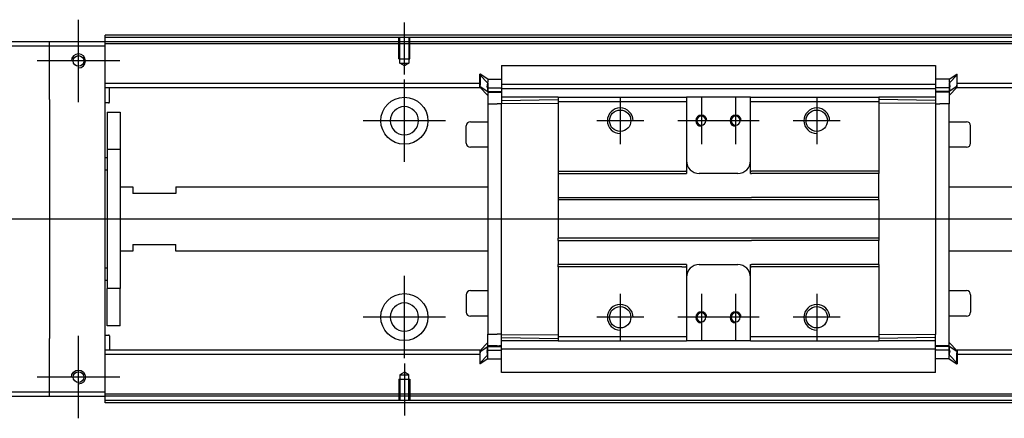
# Model space of a CAD drawing. Header units: millimetres. Extents: x -1108 to 3135, y -1596 to 860.
# Tile 24 of 40: x 858 to 1088, y -1433 to -1340. Entities that reach past the tile are written whole.
import ezdxf
from ezdxf.lldxf.tags import DXFTag

# ---------------------------------------------------------------- set-up
doc = ezdxf.new("R2010")
doc.units = ezdxf.units.MM
doc.layers.get('0').update_dxf_attribs({"linetype": 'CONTINUOUS'})
tags = doc.linetypes.add('DASHED', pattern=[25.72, 12.86, -12.86]).pattern_tags.tags
tags[6:7] = [DXFTag(74, 4), DXFTag(75, 0), DXFTag(340, '0'), DXFTag(46, 0.0), DXFTag(50, 0.0), DXFTag(44, 0.0), DXFTag(45, 0.0)]
tags[4:5] = [DXFTag(74, 4), DXFTag(75, 0), DXFTag(340, '0'), DXFTag(46, 0.0), DXFTag(50, 0.0), DXFTag(44, 0.0), DXFTag(45, 0.0)]

msp = doc.modelspace()

# ---------------------------------------------------------------- linework, layer by layer
at = {"ltscale": 0.2}
for p, q in [((871.69, -1359.35), (871.69, -1340.05)), ((947.94, -1352.84), (947.94, -1340.7)), ((881.34, -1349.7), (862.04, -1349.7)), ((947.94, -1373.35), (947.94, -1354.05)), ((998.44, -1358.2), (998.44, -1369.2)), ((1017.44, -1358.2), (1017.44, -1369.2)), ((1025.44, -1358.2), (1025.44, -1369.2)), ((1044.44, -1358.2), (1044.44, -1369.2)), ((957.59, -1363.7), (938.29, -1363.7)), ((1003.94, -1363.7), (992.94, -1363.7)), ((1022.94, -1363.7), (1011.94, -1363.7)), ((1030.94, -1363.7), (1019.94, -1363.7)), ((1049.94, -1363.7), (1038.94, -1363.7)), ((947.94, -1419.3), (947.94, -1400)), ((998.44, -1404.2), (998.44, -1415.2)), ((1017.44, -1404.2), (1017.44, -1415.2)), ((1025.44, -1404.2), (1025.44, -1415.2)), ((1044.44, -1404.2), (1044.44, -1415.2)), ((957.59, -1409.65), (938.29, -1409.65)), ((1003.94, -1409.7), (992.94, -1409.7)), ((1022.94, -1409.7), (1011.94, -1409.7)), ((1030.94, -1409.7), (1019.94, -1409.7)), ((1049.94, -1409.7), (1038.94, -1409.7)), ((871.69, -1433.35), (871.69, -1414.05)), ((947.94, -1420.55), (947.94, -1432.7)), ((881.34, -1423.7), (862.04, -1423.7))]:
    msp.add_line(p, q, dxfattribs=at)
at = {"linetype": 'Continuous'}
for p, q in [((864.94, -1345.2), (790.94, -1345.2)), ((864.94, -1346.2), (864.94, -1345.2)), ((877.94, -1345.2), (864.94, -1345.2)), ((877.94, -1344.2), (877.94, -1343.7)), ((1148.82, -1344.2), (877.94, -1344.2)), ((877.94, -1345.2), (877.94, -1344.2)), ((877.94, -1346.2), (877.94, -1345.2)), ((1148.58, -1345.2), (877.94, -1345.2)), ((790.94, -1346.2), (864.94, -1346.2)), ((864.94, -1346.2), (877.94, -1346.2)), ((864.94, -1358.7), (864.94, -1346.2)), ((877.94, -1427.2), (877.94, -1346.2)), ((970.69, -1350.74), (1072.19, -1350.74)), ((970.69, -1350.79), (970.69, -1356.09)), ((1072.19, -1350.79), (1072.19, -1356.09)), ((965.69, -1352.82), (965.59, -1352.82)), ((965.59, -1355.36), (965.59, -1352.82)), ((965.59, -1352.92), (967.49, -1354.9)), ((967.49, -1353.97), (965.69, -1352.82)), ((965.69, -1352.82), (965.69, -1355.36)), ((967.49, -1353.97), (970.69, -1353.97)), ((1075.39, -1353.97), (1072.19, -1353.97)), ((1075.39, -1353.97), (1077.19, -1352.82)), ((1077.29, -1352.92), (1075.39, -1354.9)), ((1077.19, -1352.82), (1077.29, -1352.82)), ((1077.19, -1352.82), (1077.19, -1355.36)), ((1077.29, -1355.36), (1077.29, -1352.82)), ((965.59, -1355.02), (877.94, -1355.02)), ((965.59, -1356.02), (877.94, -1356.02)), ((878.94, -1359.34), (878.94, -1356.02)), ((965.59, -1355.72), (965.59, -1355.36)), ((965.59, -1355.72), (965.69, -1355.72)), ((965.59, -1355.82), (965.59, -1355.72)), ((967.49, -1357.8), (965.59, -1355.82)), ((965.69, -1355.72), (965.69, -1355.36)), ((965.69, -1355.72), (967.49, -1356.87)), ((967.37, -1356.02), (970.68, -1356.02)), ((967.49, -1355.96), (967.49, -1357.02)), ((967.49, -1356.87), (970.69, -1356.87)), ((970.69, -1355.17), (1072.19, -1355.17)), ((970.69, -1356.22), (970.69, -1356.09)), ((970.69, -1356.22), (970.69, -1358.22)), ((1072.19, -1356.22), (970.69, -1356.22)), ((1072.2, -1355.02), (1072.19, -1355.02)), ((1072.19, -1356.22), (1072.19, -1356.09)), ((1072.19, -1356.22), (1072.19, -1356.09)), ((1072.19, -1356.22), (1072.19, -1358.22)), ((1075.39, -1356.87), (1072.19, -1356.87)), ((1075.51, -1356.02), (1072.2, -1356.02)), ((1077.19, -1355.72), (1075.39, -1356.87)), ((1075.39, -1357.8), (1077.29, -1355.82)), ((1075.39, -1355.96), (1075.39, -1357.02)), ((1077.19, -1355.72), (1077.19, -1355.36)), ((1077.29, -1355.72), (1077.19, -1355.72)), ((1196.21, -1355.02), (1077.29, -1355.02)), ((1077.29, -1355.72), (1077.29, -1355.36)), ((1077.29, -1355.82), (1077.29, -1355.72)), ((1195.97, -1356.02), (1077.29, -1356.02)), ((864.94, -1358.7), (864.94, -1414.7)), ((967.49, -1357.02), (967.49, -1359.72)), ((983.94, -1358.22), (970.69, -1358.22)), ((970.69, -1358.22), (970.69, -1358.95)), ((970.69, -1358.95), (983.94, -1358.72)), ((970.69, -1358.95), (970.69, -1359.68)), ((983.94, -1358.22), (983.94, -1359.22)), ((1013.69, -1358.22), (1013.94, -1358.22)), ((1013.94, -1358.22), (1013.94, -1359.22)), ((1028.94, -1358.22), (1013.94, -1358.22)), ((1028.94, -1358.22), (1058.94, -1358.22)), ((1028.94, -1359.22), (1028.94, -1358.22)), ((1058.94, -1358.22), (1058.94, -1359.22)), ((1072.19, -1358.22), (1058.94, -1358.22)), ((1072.19, -1358.95), (1058.94, -1358.72)), ((1072.19, -1358.22), (1072.19, -1358.95)), ((1072.19, -1358.95), (1072.19, -1359.68)), ((1075.39, -1357.02), (1075.39, -1359.72)), ((878.74, -1359.54), (877.94, -1359.54)), ((967.49, -1359.72), (969.69, -1359.72)), ((967.49, -1359.72), (967.49, -1413.68)), ((970.69, -1359.72), (969.69, -1359.72)), ((970.69, -1359.68), (983.94, -1359.58)), ((970.69, -1413.72), (970.69, -1359.68)), ((983.94, -1359.22), (983.94, -1375.5)), ((1013.69, -1359.22), (1013.94, -1359.22)), ((1013.94, -1359.22), (1013.94, -1375.5)), ((1028.94, -1359.22), (1058.94, -1359.22)), ((1028.94, -1375.5), (1028.94, -1359.22)), ((1058.94, -1359.22), (1058.94, -1375.5)), ((1072.19, -1359.68), (1058.94, -1359.58)), ((1072.19, -1359.68), (1072.19, -1413.72)), ((1072.19, -1359.72), (1073.19, -1359.72)), ((1075.39, -1359.72), (1073.19, -1359.72)), ((1075.39, -1416.53), (1075.39, -1359.72)), ((878.44, -1361.7), (881.44, -1361.7)), ((878.44, -1361.7), (878.44, -1370.45)), ((881.44, -1361.7), (881.44, -1370.45)), ((962.44, -1368.92), (962.44, -1364.92)), ((962.44, -1364.92), (962.44, -1364.92)), ((963.44, -1363.92), (967.49, -1363.92)), ((1075.39, -1363.92), (1079.44, -1363.92)), ((1080.44, -1368.92), (1080.44, -1364.92)), ((881.44, -1370.45), (878.44, -1370.45)), ((878.44, -1370.45), (878.44, -1402.95)), ((881.44, -1370.45), (881.44, -1402.95)), ((967.49, -1369.92), (963.44, -1369.92)), ((1079.44, -1369.92), (1075.39, -1369.92)), ((877.94, -1372.29), (878.44, -1372.29)), ((878.44, -1375.29), (877.94, -1375.29)), ((983.94, -1375.5), (1012.83, -1375.5)), ((983.94, -1375.5), (983.94, -1376.05)), ((983.94, -1376.05), (1013.94, -1376.05)), ((983.94, -1376.05), (983.94, -1381.7)), ((1013.94, -1375.5), (1013.94, -1376.05)), ((1025.94, -1376.05), (1016.94, -1376.05)), ((1028.94, -1376.05), (1028.94, -1375.5)), ((1028.94, -1376.05), (1029.19, -1376.05)), ((1045.19, -1376.05), (1029.19, -1376.05)), ((1058.94, -1376.05), (1045.19, -1376.05)), ((1058.94, -1375.5), (1058.94, -1376.05)), ((1058.94, -1381.7), (1058.94, -1376.05)), ((881.44, -1379.2), (884.44, -1379.2)), ((884.44, -1379.2), (884.44, -1380.7)), ((894.44, -1379.2), (967.49, -1379.2)), ((894.44, -1379.2), (894.44, -1380.7)), ((1075.39, -1379.2), (1190.39, -1379.2)), ((894.44, -1380.7), (884.44, -1380.7)), ((983.94, -1381.7), (1029.19, -1381.7)), ((983.94, -1381.7), (983.94, -1382.25)), ((1045.19, -1381.7), (1029.19, -1381.7)), ((1058.94, -1381.7), (1045.19, -1381.7)), ((1058.94, -1382.25), (1058.94, -1381.7)), ((1058.94, -1382.25), (983.94, -1382.25)), ((983.94, -1382.25), (983.94, -1391.15)), ((1058.94, -1382.25), (1058.94, -1391.15)), ((1058.94, -1391.15), (983.94, -1391.15)), ((983.94, -1391.7), (983.94, -1391.15)), ((1058.94, -1391.15), (1058.94, -1391.7)), ((884.44, -1392.7), (894.44, -1392.7)), ((884.44, -1392.7), (884.44, -1394.2)), ((894.44, -1394.2), (894.44, -1392.7)), ((983.94, -1391.7), (1029.19, -1391.7)), ((983.94, -1391.7), (983.94, -1397.35)), ((1045.19, -1391.7), (1029.19, -1391.7)), ((1058.94, -1391.7), (1045.19, -1391.7)), ((1058.94, -1397.35), (1058.94, -1391.7)), ((884.44, -1394.2), (881.44, -1394.2)), ((967.49, -1394.2), (894.44, -1394.2)), ((1186.77, -1394.2), (1075.39, -1394.2)), ((877.94, -1398.1), (878.44, -1398.1)), ((1013.94, -1397.35), (983.94, -1397.35)), ((983.94, -1397.9), (983.94, -1397.35)), ((1012.83, -1397.9), (983.94, -1397.9)), ((983.94, -1397.9), (983.94, -1414.18)), ((1013.94, -1397.35), (1013.94, -1397.9)), ((1013.94, -1397.9), (1013.94, -1414.18)), ((1016.94, -1397.35), (1025.94, -1397.35)), ((1028.94, -1397.9), (1028.94, -1397.35)), ((1028.94, -1414.18), (1028.94, -1397.9)), ((1045.19, -1397.35), (1029.19, -1397.35)), ((1058.94, -1397.35), (1045.19, -1397.35)), ((1058.94, -1397.35), (1058.94, -1397.9)), ((1058.94, -1397.9), (1058.94, -1414.18)), ((878.44, -1401.1), (877.94, -1401.1)), ((881.44, -1402.95), (878.44, -1402.95)), ((878.44, -1411.7), (878.44, -1402.95)), ((881.44, -1411.7), (881.44, -1402.95)), ((962.44, -1404.47), (962.44, -1408.47)), ((963.44, -1403.47), (967.49, -1403.47)), ((1075.39, -1403.47), (1079.44, -1403.47)), ((1080.44, -1404.47), (1080.44, -1408.47)), ((967.49, -1409.47), (963.44, -1409.47)), ((1079.44, -1409.47), (1075.39, -1409.47)), ((1080.44, -1408.47), (1080.44, -1408.47)), ((881.44, -1411.7), (878.44, -1411.7)), ((877.94, -1413.85), (878.74, -1413.85)), ((878.94, -1414.05), (878.94, -1417.38)), ((967.49, -1416.38), (967.49, -1413.68)), ((967.49, -1413.68), (969.69, -1413.68)), ((970.69, -1413.68), (969.69, -1413.68)), ((970.69, -1414.45), (970.69, -1413.72)), ((970.69, -1413.72), (983.94, -1413.81)), ((970.69, -1414.45), (983.94, -1414.68)), ((970.69, -1415.18), (970.69, -1414.45)), ((983.94, -1414.18), (983.94, -1415.18)), ((1013.69, -1414.18), (1013.94, -1414.18)), ((1013.94, -1414.18), (1013.94, -1415.18)), ((1028.94, -1414.18), (1058.94, -1414.18)), ((1028.94, -1415.18), (1028.94, -1414.18)), ((1072.19, -1413.72), (1058.94, -1413.81)), ((1058.94, -1414.18), (1058.94, -1415.18)), ((1072.19, -1414.45), (1058.94, -1414.68)), ((1072.19, -1415.18), (1072.19, -1413.68)), ((864.94, -1427.2), (864.94, -1414.7)), ((967.49, -1415.6), (965.59, -1417.58)), ((965.69, -1417.68), (967.49, -1416.53)), ((967.49, -1417.43), (967.49, -1416.38)), ((967.49, -1416.53), (970.69, -1416.53)), ((970.69, -1417.18), (970.69, -1415.18)), ((983.9, -1415.18), (970.69, -1415.18)), ((1013.69, -1415.18), (1013.94, -1415.18)), ((1028.94, -1415.18), (1013.94, -1415.18)), ((1028.94, -1415.18), (1058.94, -1415.18)), ((1072.19, -1415.18), (1058.94, -1415.18)), ((1072.19, -1417.18), (1072.19, -1415.18)), ((1075.39, -1416.53), (1072.19, -1416.53)), ((1075.39, -1415.6), (1077.29, -1417.58)), ((1075.39, -1417.43), (1075.39, -1416.38)), ((1077.19, -1417.68), (1075.39, -1416.53)), ((965.59, -1417.38), (877.94, -1417.38)), ((965.59, -1418.38), (877.94, -1418.38)), ((965.59, -1417.58), (965.59, -1417.68)), ((965.59, -1417.68), (965.59, -1418.03)), ((965.59, -1417.68), (965.69, -1417.68)), ((965.59, -1418.03), (965.59, -1420.57)), ((965.59, -1420.47), (967.49, -1418.49)), ((965.69, -1417.68), (965.69, -1418.03)), ((965.69, -1420.57), (965.69, -1418.03)), ((967.37, -1417.38), (970.68, -1417.38)), ((1072.19, -1417.18), (970.69, -1417.18)), ((970.69, -1422.61), (970.69, -1417.18)), ((970.69, -1417.18), (970.69, -1417.3)), ((1072.19, -1417.18), (1072.19, -1417.3)), ((1072.19, -1417.18), (1072.19, -1417.3)), ((1072.19, -1422.61), (1072.19, -1417.3)), ((1075.51, -1417.38), (1072.2, -1417.38)), ((1077.29, -1420.47), (1075.39, -1418.49)), ((1077.19, -1417.68), (1077.19, -1418.03)), ((1077.29, -1417.68), (1077.19, -1417.68)), ((1077.19, -1420.57), (1077.19, -1418.03)), ((1181.19, -1417.38), (1077.29, -1417.38)), ((1077.29, -1417.58), (1077.29, -1417.68)), ((1077.29, -1417.68), (1077.29, -1418.03)), ((1077.29, -1418.03), (1077.29, -1420.57)), ((1180.94, -1418.38), (1077.29, -1418.38)), ((965.69, -1420.57), (965.59, -1420.57)), ((967.49, -1419.42), (965.69, -1420.57)), ((967.49, -1419.42), (970.69, -1419.42)), ((1075.39, -1419.42), (1072.19, -1419.42)), ((1075.39, -1419.42), (1077.19, -1420.57)), ((1077.19, -1420.57), (1077.29, -1420.57)), ((1072.19, -1422.66), (970.69, -1422.66)), ((864.94, -1427.2), (790.94, -1427.2)), ((790.94, -1428.2), (864.94, -1428.2)), ((864.94, -1428.2), (864.94, -1427.2)), ((877.94, -1427.2), (864.94, -1427.2)), ((864.94, -1428.2), (877.94, -1428.2)), ((877.94, -1428.2), (877.94, -1427.2)), ((1128.58, -1428.2), (877.94, -1428.2)), ((877.94, -1429.2), (877.94, -1428.2)), ((1128.34, -1429.2), (877.94, -1429.2)), ((877.94, -1429.7), (877.94, -1429.2))]:
    msp.add_line(p, q, dxfattribs=at)
at = {"linetype": 'DASHED', "ltscale": 0.1}
for p, q in [((946.64, -1349.2), (946.64, -1344.2)), ((946.86, -1350.19), (946.86, -1344.2)), ((949.01, -1344.2), (949.01, -1350.19)), ((949.24, -1349.2), (949.24, -1344.2)), ((946.64, -1349.2), (949.24, -1349.2)), ((947.94, -1350.84), (946.86, -1350.19)), ((946.86, -1350.19), (949.01, -1350.19)), ((949.01, -1350.19), (947.94, -1350.84)), ((947.94, -1422.56), (946.86, -1423.2)), ((946.86, -1423.2), (946.86, -1429.2)), ((946.86, -1423.2), (949.01, -1423.2)), ((949.01, -1423.2), (947.94, -1422.56)), ((949.01, -1429.2), (949.01, -1423.2)), ((946.64, -1424.2), (949.24, -1424.2)), ((946.64, -1424.2), (946.64, -1429.2)), ((949.24, -1424.2), (949.24, -1429.2))]:
    msp.add_line(p, q, dxfattribs=at)
at = {"linetype": 'DASHED'}
for p, q in [((1817.94, -1345.7), (877.94, -1345.7)), ((970.69, -1350.79), (970.69, -1350.74)), ((1072.19, -1350.79), (1072.19, -1350.74)), ((969.69, -1357.02), (967.49, -1357.02)), ((970.69, -1357.02), (970.19, -1357.02)), ((970.69, -1357.52), (970.69, -1357.52)), ((1072.19, -1357.52), (1072.19, -1357.52)), ((983.91, -1366.9), (983.94, -1366.9)), ((969.69, -1416.38), (967.49, -1416.38)), ((970.69, -1416.38), (970.19, -1416.38)), ((970.69, -1415.88), (970.69, -1415.88)), ((1072.19, -1415.88), (1072.19, -1415.88)), ((1072.19, -1416.38), (1072.69, -1416.38)), ((970.69, -1422.61), (970.69, -1422.66)), ((1072.19, -1422.61), (1072.19, -1422.66)), ((1128.7, -1427.7), (877.94, -1427.7))]:
    msp.add_line(p, q, dxfattribs=at)
msp.add_line((1831.94, -1386.74), (789.94, -1386.7))
for centre in [(871.69, -1349.7), (871.69, -1423.7)]:
    msp.add_circle(centre, 1.25)
at = {"linetype": 'Continuous'}
for centre, radius in [((947.94, -1363.7), 5.5), ((998.44, -1363.7), 2.5), ((1044.44, -1363.7), 2.5), ((947.94, -1409.65), 5.5), ((998.44, -1409.7), 2.5), ((1044.44, -1409.7), 2.5)]:
    msp.add_circle(centre, radius, dxfattribs=at)
at = {"linetype": 'Continuous', "extrusion": (0, 0, -1)}
for centre, radius in [((-947.94, -1363.7), 3.3), ((-1017.44, -1363.7), 1.05), ((-1025.44, -1363.7), 1.05), ((-1017.44, -1409.7), 1.05), ((-1025.44, -1409.7), 1.05)]:
    msp.add_circle(centre, radius, dxfattribs=at)
at = {"linetype": 'Continuous', "extrusion": (-1e-16, 0, -1)}
msp.add_circle((-947.94, -1409.65), 3.3, dxfattribs=at)
at = {"linetype": 'Continuous'}
for centre, radius, start, end in [((871.69, -1349.7), 1.65, 270, 180), ((878.74, -1359.34), 0.2, 270, 0), ((963.44, -1364.92), 1, 90, 180), ((1079.44, -1364.92), 1, 0, 90), ((963.44, -1368.92), 1, 180, 270), ((1079.44, -1368.92), 1, 270, 0), ((1016.94, -1373.05), 3, 180, 270), ((1025.94, -1373.05), 3, 270, 360), ((1016.94, -1400.35), 3, 90, 180), ((1025.94, -1400.35), 3, 0, 90), ((963.44, -1404.47), 1, 90, 180), ((1079.44, -1404.47), 1, 0, 90), ((963.44, -1408.47), 1, 180, 270), ((1079.44, -1408.47), 1, 270, 0), ((878.74, -1414.05), 0.2, 0, 90)]:
    msp.add_arc(centre, radius, start, end, dxfattribs=at)
for centre, radius in [((998.44, -1363.7), 3), ((1044.44, -1363.7), 3), ((1017.44, -1363.7), 1.3), ((1025.44, -1363.7), 1.3), ((998.44, -1409.7), 3), ((1044.44, -1409.7), 3), ((1017.44, -1409.7), 1.3), ((1025.44, -1409.7), 1.3)]:
    msp.add_arc(centre, radius, 0, 270)
at = {"linetype": 'Continuous', "extrusion": (-1e-16, 0, -1)}
msp.add_arc((-871.69, -1423.7), 1.65, 0, 270, dxfattribs=at)
at = {"linetype": 'Continuous'}
for points, degree in [([(1148.94, -1343.7), (877.94, -1343.7)], 1), ([(967.33, -1355.66), (967.35, -1355.48), (967.36, -1355.31), (967.38, -1355.15)], 3), ([(967.33, -1355.8), (967.34, -1355.88), (967.36, -1355.95), (967.37, -1356.03)], 3), ([(1075.55, -1355.66), (1075.53, -1355.48), (1075.52, -1355.31), (1075.5, -1355.15)], 3), ([(1075.55, -1355.8), (1075.53, -1355.88), (1075.52, -1355.95), (1075.51, -1356.03)], 3), ([(967.49, -1357.02), (968.49, -1357.02)], 1), ([(968.49, -1357.02), (970.69, -1357.02)], 1), ([(983.94, -1358.22), (1013.69, -1358.22)], 1), ([(1075.39, -1357.02), (1072.19, -1357.02)], 1), ([(983.94, -1359.22), (1013.69, -1359.22)], 1), ([(1012.83, -1375.5), (1013.83, -1375.5)], 1), ([(1013.94, -1375.5), (1013.83, -1375.5)], 1), ([(1028.94, -1375.5), (1029.19, -1375.5)], 1), ([(1045.19, -1375.5), (1029.19, -1375.5)], 1), ([(1058.94, -1375.5), (1045.19, -1375.5)], 1), ([(1012.83, -1397.9), (1013.83, -1397.9)], 1), ([(1013.94, -1397.9), (1013.83, -1397.9)], 1), ([(1028.94, -1397.35), (1029.19, -1397.35)], 1), ([(1028.94, -1397.9), (1029.19, -1397.9)], 1), ([(1045.19, -1397.9), (1029.19, -1397.9)], 1), ([(1058.94, -1397.9), (1045.19, -1397.9)], 1), ([(983.94, -1414.18), (997.69, -1414.18)], 1), ([(997.69, -1414.18), (998.69, -1414.18)], 1), ([(998.69, -1414.18), (1013.69, -1414.18)], 1), ([(967.49, -1416.38), (968.49, -1416.38)], 1), ([(968.49, -1416.38), (970.69, -1416.38)], 1), ([(983.94, -1415.18), (997.69, -1415.18)], 1), ([(997.69, -1415.18), (998.69, -1415.18)], 1), ([(998.69, -1415.18), (1013.69, -1415.18)], 1), ([(1075.39, -1416.38), (1072.19, -1416.38)], 1), ([(967.33, -1417.59), (967.34, -1417.52), (967.36, -1417.44), (967.37, -1417.37)], 3), ([(967.33, -1417.73), (967.35, -1417.91), (967.36, -1418.08), (967.38, -1418.25)], 3), ([(1075.55, -1417.59), (1075.53, -1417.52), (1075.52, -1417.44), (1075.51, -1417.37)], 3), ([(1128.22, -1429.7), (877.94, -1429.7)], 1)]:
    msp.add_open_spline(points, degree=degree, dxfattribs=at)
for points, knots in [([(967.49, -1353.97), (967.5, -1353.99), (967.5, -1354.06), (967.48, -1354.28), (967.46, -1354.44), (967.41, -1354.82), (967.39, -1355.05), (967.35, -1355.42), (967.34, -1355.54), (967.33, -1355.66)], [0, 0, 0, 0, 0.287722, 0.287722, 0.57524, 0.57524, 0.866218, 0.866218, 1, 1, 1, 1]), ([(1075.39, -1353.97), (1075.38, -1353.99), (1075.38, -1354.06), (1075.4, -1354.28), (1075.42, -1354.44), (1075.46, -1354.82), (1075.49, -1355.05), (1075.53, -1355.42), (1075.54, -1355.54), (1075.55, -1355.66)], [0, 0, 0, 0, 0.287722, 0.287722, 0.57524, 0.57524, 0.866218, 0.866218, 1, 1, 1, 1]), ([(967.33, -1355.8), (967.33, -1355.78), (967.33, -1355.76), (967.33, -1355.71), (967.33, -1355.69), (967.33, -1355.66)], [0, 0, 0, 0, 0.477374, 0.477374, 1, 1, 1, 1]), ([(967.37, -1356.03), (967.38, -1356.11), (967.39, -1356.18), (967.42, -1356.39), (967.44, -1356.51), (967.47, -1356.7), (967.48, -1356.77), (967.49, -1356.85), (967.49, -1356.87), (967.49, -1356.87)], [0, 0, 0, 0, 0.160093, 0.160093, 0.46629, 0.46629, 0.769268, 0.769268, 1, 1, 1, 1]), ([(1075.51, -1356.03), (1075.5, -1356.11), (1075.49, -1356.18), (1075.46, -1356.39), (1075.44, -1356.51), (1075.41, -1356.7), (1075.4, -1356.77), (1075.39, -1356.85), (1075.39, -1356.87), (1075.39, -1356.87)], [0, 0, 0, 0, 0.160093, 0.160093, 0.46629, 0.46629, 0.769268, 0.769268, 1, 1, 1, 1]), ([(1075.55, -1355.8), (1075.55, -1355.78), (1075.55, -1355.76), (1075.55, -1355.71), (1075.55, -1355.69), (1075.55, -1355.66)], [0, 0, 0, 0, 0.477374, 0.477374, 1, 1, 1, 1]), ([(967.37, -1417.37), (967.38, -1417.29), (967.39, -1417.21), (967.42, -1417.01), (967.44, -1416.88), (967.47, -1416.69), (967.48, -1416.62), (967.49, -1416.55), (967.49, -1416.53), (967.49, -1416.53)], [0, 0, 0, 0, 0.160093, 0.160093, 0.46629, 0.46629, 0.769268, 0.769268, 1, 1, 1, 1]), ([(1075.51, -1417.37), (1075.5, -1417.29), (1075.49, -1417.21), (1075.46, -1417.01), (1075.44, -1416.88), (1075.41, -1416.69), (1075.4, -1416.62), (1075.39, -1416.55), (1075.39, -1416.53), (1075.39, -1416.53)], [0, 0, 0, 0, 0.160093, 0.160093, 0.46629, 0.46629, 0.769268, 0.769268, 1, 1, 1, 1]), ([(967.33, -1417.59), (967.33, -1417.62), (967.33, -1417.64), (967.33, -1417.68), (967.33, -1417.71), (967.33, -1417.73)], [0, 0, 0, 0, 0.477374, 0.477374, 1, 1, 1, 1]), ([(967.49, -1419.42), (967.5, -1419.4), (967.5, -1419.33), (967.48, -1419.11), (967.46, -1418.96), (967.42, -1418.57), (967.39, -1418.34), (967.35, -1417.98), (967.34, -1417.86), (967.33, -1417.73)], [0, 0, 0, 0, 0.287722, 0.287722, 0.57524, 0.57524, 0.866218, 0.866218, 1, 1, 1, 1]), ([(1075.39, -1419.42), (1075.38, -1419.4), (1075.38, -1419.33), (1075.4, -1419.11), (1075.42, -1418.96), (1075.46, -1418.57), (1075.49, -1418.34), (1075.53, -1417.98), (1075.54, -1417.86), (1075.55, -1417.73)], [0, 0, 0, 0, 0.287722, 0.287722, 0.57524, 0.57524, 0.866218, 0.866218, 1, 1, 1, 1]), ([(1075.55, -1417.59), (1075.55, -1417.62), (1075.55, -1417.64), (1075.55, -1417.68), (1075.55, -1417.71), (1075.55, -1417.73)], [0, 0, 0, 0, 0.477374, 0.477374, 1, 1, 1, 1])]:
    msp.add_open_spline(points, degree=3, knots=knots, dxfattribs=at)
for points in [[(967.49, -1354.9), (967.49, -1354.95), (967.49, -1355.96)], [(1075.39, -1354.9), (1075.39, -1354.95), (1075.39, -1355.96)], [(967.49, -1418.49), (967.49, -1418.44), (967.49, -1417.43)], [(1075.39, -1418.49), (1075.39, -1418.44), (1075.39, -1417.43)]]:
    msp.add_rational_spline(points, [1, 0.817576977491, 1], degree=2, dxfattribs=at)

doc.saveas('drawing.dxf')
